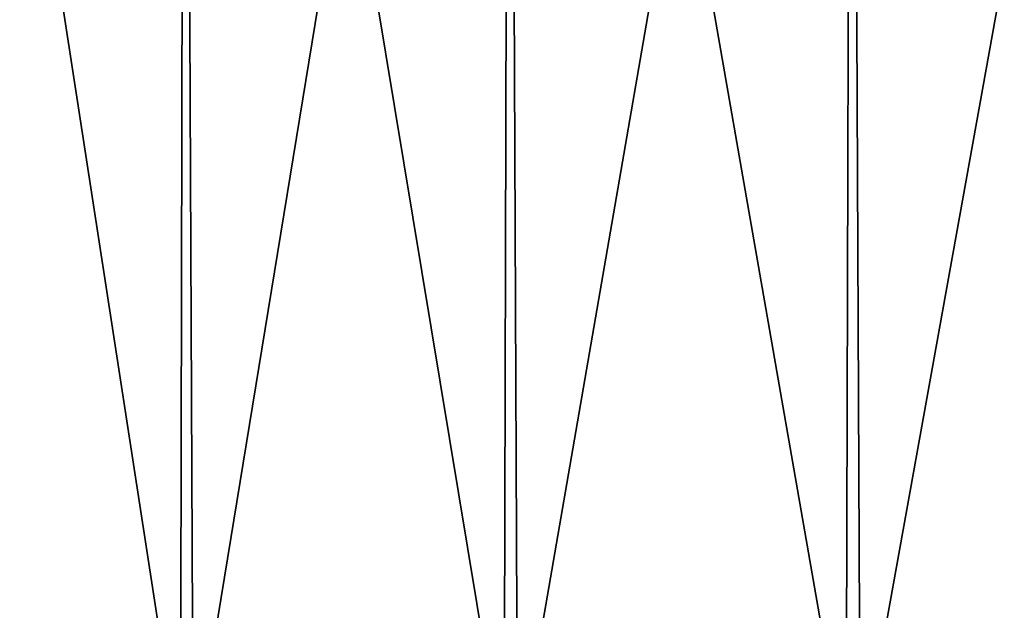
# Model space of a CAD drawing. Header units: metres. Extents: x -63.9 to 30, y -21 to 69.
# Tile 84 of 110: x -17.5 to -8.5, y 52.9 to 58.3. Entities that reach past the tile are written whole.
import ezdxf

# ---------------------------------------------------------------- set-up
doc = ezdxf.new("R2010")
doc.units = ezdxf.units.M
doc.layers.add('solid_SHOWER_ONO150MM_EU_AS_SW0001', color=7, linetype='CONTINUOUS')

msp = doc.modelspace()

# ---------------------------------------------------------------- linework, layer by layer
at = {"layer": 'solid_SHOWER_ONO150MM_EU_AS_SW0001'}
for points in [[(-15.99729, 51.5, -12.878864), (-18.734509, 51.5, -10.931137), (-18.704632, 69, -10.954992)], [(-15.99729, 51.5, -162.87886), (-18.734509, 51.5, -160.931137), (-18.704632, 69, -160.954987)], [(-15.99729, 51.5, -12.878864), (-18.704632, 69, -10.954992), (-15.961097, 69, -12.901638)], [(-15.99729, 51.5, -162.87886), (-18.704632, 69, -160.954987), (-15.961097, 69, -162.901642)], [(-18.630026, 51.5, 36.014297), (-15.961084, 69, 37.901646), (-18.704617, 69, 35.955006)], [(-18.630026, 51.5, -113.985703), (-15.961084, 69, -112.098351), (-18.704617, 69, -114.044998)], [(-18.630026, 51.5, 36.014297), (-15.884165, 51.5, 37.949818), (-15.961084, 69, 37.901646)], [(-18.630026, 51.5, -113.985703), (-15.884165, 51.5, -112.050179), (-15.961084, 69, -112.098351)], [(-13.059464, 51.5, -14.508339), (-15.99729, 51.5, -12.878864), (-15.961097, 69, -12.901638)], [(-13.059464, 51.5, -164.508347), (-15.99729, 51.5, -162.87886), (-15.961097, 69, -162.901642)], [(-13.059464, 51.5, -14.508339), (-15.961097, 69, -12.901638), (-13.016768, 69, -14.528944)], [(-13.059464, 51.5, -164.508347), (-15.961097, 69, -162.901642), (-13.016768, 69, -164.528946)], [(-15.884165, 51.5, 37.949818), (-13.016758, 69, 39.52895), (-15.961084, 69, 37.901646)], [(-15.884165, 51.5, -112.050179), (-13.016758, 69, -110.471054), (-15.961084, 69, -112.098351)], [(-15.884165, 51.5, 37.949818), (-12.939116, 51.5, 39.5662), (-13.016758, 69, 39.52895)], [(-15.884165, 51.5, -112.050179), (-12.939116, 51.5, -110.4338), (-13.016758, 69, -110.471054)], [(-9.957873, 51.5, -15.79913), (-13.059464, 51.5, -14.508339), (-13.016768, 69, -14.528944)], [(-9.957873, 51.5, -165.799133), (-13.059464, 51.5, -164.508347), (-13.016768, 69, -164.528946)], [(-9.957873, 51.5, -15.79913), (-13.016768, 69, -14.528944), (-9.908446, 69, -15.816474)], [(-9.957873, 51.5, -165.799133), (-13.016768, 69, -164.528946), (-9.908446, 69, -165.816467)], [(-12.939116, 51.5, 39.5662), (-9.908447, 69, 40.816475), (-13.016758, 69, 39.52895)], [(-12.939116, 51.5, -110.4338), (-9.908447, 69, -109.183525), (-13.016758, 69, -110.471054)], [(-12.939116, 51.5, 39.5662), (-9.83181, 51.5, 40.843174), (-9.908447, 69, 40.816475)], [(-12.939116, 51.5, -110.4338), (-9.83181, 51.5, -109.156822), (-9.908447, 69, -109.183525)], [(-6.731411, 51.5, -16.73505), (-9.957873, 51.5, -15.79913), (-9.908446, 69, -15.816474)], [(-6.731411, 51.5, -166.735046), (-9.957873, 51.5, -165.799133), (-9.908446, 69, -165.816467)], [(-9.83181, 51.5, 40.843174), (-6.675442, 69, 41.747883), (-9.908447, 69, 40.816475)], [(-9.83181, 51.5, -109.156822), (-6.675442, 69, -108.252121), (-9.908447, 69, -109.183525)], [(-6.731411, 51.5, -16.73505), (-9.908446, 69, -15.816474), (-6.675426, 69, -16.747885)], [(-6.731411, 51.5, -166.735046), (-9.908446, 69, -165.816467), (-6.675426, 69, -166.747879)], [(-9.83181, 51.5, 40.843174), (-6.601213, 51.5, 41.764721), (-6.675442, 69, 41.747883)], [(-9.83181, 51.5, -109.156822), (-6.601213, 51.5, -108.235275), (-6.675442, 69, -108.252121)]]:
    msp.add_3dface(points, dxfattribs=at)

doc.saveas('drawing.dxf')
